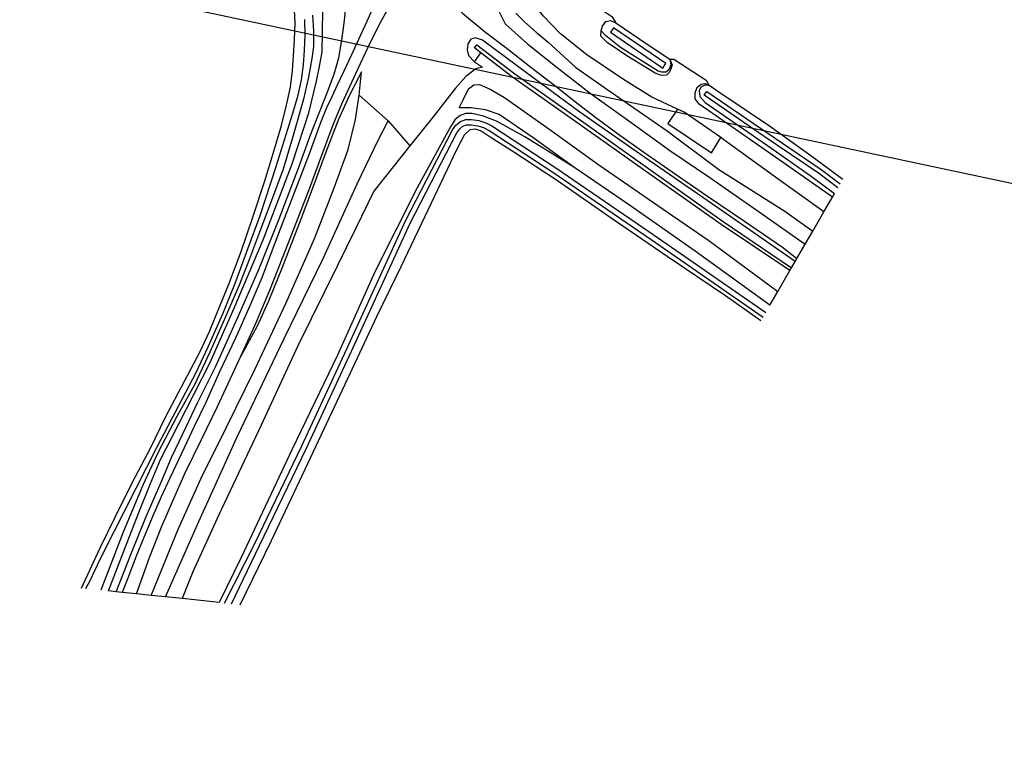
# Model space of a CAD drawing. Header units: metres. Extents: x 63969 to 66720, y 402115 to 403595.
# Tile 3 of 52: x 64758 to 64949, y 403056 to 403196. Entities that reach past the tile are written whole.
import ezdxf

# ---------------------------------------------------------------- set-up
doc = ezdxf.new("R2010")
doc.units = ezdxf.units.M
for name, color, linetype in [('BS-BINNENKRUINLIJN-KPN', 253, 'CONTINUOUS'), ('BS-BINNENTEENLIJN-KPN', 253, 'CONTINUOUS'), ('BS-INSTEEK-SLOOT-KPN', 253, 'CONTINUOUS'), ('BS-OVERIG-KPN', 253, 'CONTINUOUS'), ('BS-WATERLIJN-KPN', 253, 'CONTINUOUS')]:
    doc.layers.add(name, color=color, linetype=linetype)
doc.layers.add('TO-Viewport', color=152, linetype='CONTINUOUS', plot=False)

msp = doc.modelspace()

# ---------------------------------------------------------------- linework, layer by layer
at = {"layer": 'BS-BINNENKRUINLIJN-KPN'}
for points in [[(64776.9, 403084.81, 0), (64779.9, 403092.35, 0), (64782.73, 403099.38, 0), (64785.66, 403106.09, 0), (64787.66, 403110.87, 0), (64789.87, 403115.46, 0), (64792.77, 403121.56, 0), (64796.28, 403128.58, 0), (64800.41, 403137.79, 0), (64804.6, 403147.32, 0), (64808.53, 403157.18, 0), (64812.4, 403167.16, 0), (64814.58, 403173.24, 0), (64816.02, 403176.92, 0), (64817.77, 403181.3, 0), (64819.21, 403185.24, 0), (64820.1, 403188.38, 0), (64820.69, 403191.85, 0), (64821.26, 403195.66, 0), (64821.62, 403199.6, 0)], [(64854.5, 403197.05, 0), (64856.21, 403195.29, 0), (64858.44, 403193.41, 0), (64860.74, 403191.41, 0), (64866.14, 403186.53, 0), (64873.84, 403181.17, 0), (64883.88, 403174.24, 0), (64893.91, 403166.71, 0), (64906.67, 403158.63, 0), (64912.12, 403154.78, 0)], [(64884.35, 403188.17, 0), (64884.8, 403186.96, 0), (64884.29, 403185.59, 0), (64883.7, 403185.03, 0), (64882.76, 403184.96, 0), (64881.54, 403185.44, 0), (64876.01, 403188.76, 0), (64872.24, 403191.4, 0), (64871.01, 403192.62, 0), (64871.03, 403193.64, 0)], [(64847.69, 403189.4, 0), (64846.46, 403190.36, 0), (64846.91, 403190.95, 0), (64854.26, 403185.27, 0), (64868.32, 403175.38, 0), (64881.17, 403166.27, 0), (64894.74, 403156.66, 0), (64907.98, 403147.64, 0)], [(64907.69, 403147.14, 0), (64894.31, 403156.04, 0), (64880.73, 403165.66, 0), (64867.89, 403174.77, 0), (64853.82, 403184.66, 0), (64847.69, 403189.4, 0)], [(64848.04, 403186.58, 0), (64846.71, 403186.24, 0), (64844.75, 403184.76, 0), (64842.76, 403182.54, 0), (64840.69, 403179.85, 0), (64838.44, 403176.95, 0), (64833.92, 403171.31, 0)], [(64824.11, 403181.15, 0), (64824.54, 403185.71, 0)], [(64915.93, 403161.36, 0), (64907.08, 403167.55, 0), (64894.92, 403176.07, 0), (64890.04, 403179.4, 0), (64889.28, 403180.45, 0), (64889.29, 403181.58, 0), (64889.66, 403182.68, 0), (64890.45, 403183.29, 0), (64891.23, 403183.41, 0), (64892, 403183.01, 0)], [(64783.72, 403084.1, 0), (64789.02, 403097.1, 0), (64793.43, 403106.83, 0), (64798.32, 403116.71, 0), (64803.82, 403127.91, 0), (64809.85, 403140.76, 0), (64815.47, 403153.48, 0), (64819.25, 403163.15, 0), (64821.95, 403170.62, 0), (64823.34, 403176.44, 0), (64824.11, 403181.15, 0)], [(64865.76, 403167.18, 0), (64858.03, 403172.76, 0), (64851.22, 403177.43, 0), (64848.61, 403178.31, 0), (64845.84, 403178.71, 0), (64843.5, 403178.73, 0)], [(64786.49, 403083.81, 0), (64792.94, 403098.46, 0), (64800.43, 403114.84, 0), (64809.51, 403133.95, 0), (64817.07, 403149.47, 0), (64823.69, 403163.98, 0), (64827.83, 403172.54, 0), (64829.73, 403176.19, 0)], [(64833.92, 403171.31, 0), (64826.93, 403162.51, 0), (64823.35, 403155.2, 0), (64819.86, 403148.08, 0), (64812.2, 403132.54, 0), (64805.04, 403117.16, 0), (64796.82, 403099.76, 0), (64791.78, 403088.68, 0), (64789.73, 403083.48, 0)]]:
    msp.add_polyline3d(points, dxfattribs=at)
at = {"layer": 'BS-BINNENTEENLIJN-KPN'}
for points in [[(64885.85, 403178.47, 0), (64880.89, 403180.79, 0), (64875.38, 403184.18, 0), (64868.28, 403189.01, 0), (64863.15, 403193.04, 0), (64859.84, 403196.49, 0), (64856.71, 403200.49, 0), (64854.77, 403203.15, 0), (64853.51, 403205.63, 0)], [(64908.7, 403148.88, 0), (64894.33, 403158.83, 0), (64879.55, 403169.06, 0), (64866.92, 403177.83, 0), (64856.79, 403185.31, 0), (64848.03, 403191.86, 0), (64846.63, 403192.28, 0), (64845.73, 403192.05, 0)], [(64845.73, 403192.05, 0), (64845.14, 403191.1, 0), (64845.01, 403189.98, 0), (64845.29, 403188.84, 0), (64846.46, 403187.62, 0)], [(64846.46, 403187.62, 0), (64848.04, 403186.58, 0)], [(64824.54, 403185.71, 0), (64822.14, 403181, 0), (64820.03, 403176.3, 0), (64817.64, 403170.09, 0), (64815.32, 403163.97, 0), (64812.76, 403157.08, 0), (64809.11, 403147.73, 0), (64806.49, 403141.19, 0), (64804.3, 403136.36, 0), (64801.13, 403130.5, 0)], [(64843.5, 403178.73, 0), (64844.24, 403180.22, 0), (64845.33, 403182.37, 0), (64846.32, 403183.16, 0), (64847.42, 403183.2, 0), (64849.51, 403182.35, 0), (64852.27, 403180.71, 0), (64860.88, 403174.63, 0), (64870.59, 403167.64, 0), (64884.98, 403157.76, 0), (64891.95, 403152.93, 0), (64905.32, 403143.04, 0)], [(64894.27, 403172.93, 0), (64887.13, 403177.87, 0), (64885.85, 403178.47, 0)], [(64914.29, 403158.53, 0), (64904.72, 403165.39, 0), (64894.87, 403172.51, 0), (64894.27, 403172.93, 0)], [(64780.85, 403084.4, 0), (64783.37, 403091.48, 0), (64785.79, 403097.56, 0), (64788.34, 403103.48, 0), (64790.32, 403107.91, 0), (64793.46, 403114.34, 0), (64796.59, 403120.77, 0), (64801.13, 403130.5, 0)]]:
    msp.add_polyline3d(points, dxfattribs=at)
at = {"layer": 'BS-INSTEEK-SLOOT-KPN'}
for points in [[(64770.19, 403085.51, 0), (64773.82, 403093.32, 0), (64776.7, 403099.31, 0), (64780.09, 403106.1, 0), (64783.55, 403112.68, 0), (64786.48, 403118.65, 0), (64790.18, 403125.68, 0), (64793.22, 403131.44, 0), (64795, 403135.27, 0), (64796.86, 403139.78, 0), (64798.76, 403144.48, 0), (64801.15, 403150.8, 0), (64803.44, 403157.51, 0), (64805.8, 403164.55, 0), (64807.39, 403169.86, 0), (64808.99, 403175.25, 0), (64810, 403179.19, 0), (64810.72, 403182.73, 0), (64811.15, 403185.91, 0), (64811.36, 403188.8, 0), (64811.52, 403191.96, 0), (64811.63, 403195.15, 0), (64811.43, 403198.94, 0)], [(64775.41, 403084.97, 0), (64778.57, 403093.22, 0), (64781.29, 403100.17, 0), (64783.55, 403105.8, 0), (64785.49, 403110.48, 0), (64789.03, 403117.26, 0), (64795.08, 403129.19, 0), (64799.8, 403139.81, 0), (64805.42, 403153.09, 0), (64811.05, 403167.82, 0), (64814.32, 403177.75, 0), (64815.81, 403183.89, 0), (64816.35, 403186.69, 0), (64816.9, 403189.55, 0), (64817.04, 403197.61, 0)], [(64871.03, 403193.64, 0), (64871.31, 403194.55, 0), (64871.94, 403195.46, 0), (64872.87, 403195.65, 0), (64873.92, 403195.21, 0)], [(64873.92, 403195.21, 0), (64880.16, 403190.92, 0), (64884.35, 403188.17, 0)], [(64884.35, 403188.17, 0), (64884.55, 403187.01, 0), (64884.21, 403186.04, 0), (64883.65, 403185.64, 0), (64882.84, 403185.6, 0), (64882.12, 403185.82, 0), (64874.83, 403190.41, 0), (64871.86, 403192.74, 0), (64871.03, 403193.64, 0)], [(64892, 403183.01, 0), (64891.15, 403183.11, 0), (64890.4, 403182.72, 0), (64890.06, 403181.98, 0), (64890.22, 403180.91, 0), (64891.23, 403179.76, 0), (64903.3, 403171.39, 0), (64911.81, 403165.46, 0), (64916.34, 403162.06, 0)], [(64917.93, 403164.81, 0), (64912.47, 403168.89, 0), (64903.71, 403175.16, 0), (64893.9, 403181.73, 0), (64892, 403183.01, 0)], [(64865.76, 403167.18, 0), (64856.21, 403173.1, 0), (64850.73, 403176.09, 0), (64848.04, 403177.15, 0), (64845.97, 403177.57, 0), (64844.8, 403177.57, 0), (64843.71, 403177.22, 0), (64842.63, 403176.38, 0), (64841.8, 403175, 0), (64835.33, 403163.15, 0), (64827.2, 403147.03, 0), (64819.86, 403130.68, 0), (64811.08, 403112.48, 0), (64801.15, 403091.46, 0), (64796.88, 403082.73, 0)], [(64800.98, 403082.3, 0), (64807.09, 403094.77, 0), (64814.13, 403109.66, 0), (64821.39, 403125.07, 0), (64827.49, 403138.24, 0), (64832.22, 403147.94, 0), (64838.1, 403160.26, 0), (64843.04, 403170.61, 0), (64844.49, 403173.46, 0), (64845.62, 403174.48, 0), (64846.57, 403174.65, 0), (64847.74, 403174.24, 0), (64849.52, 403173.05, 0), (64854.09, 403170.19, 0), (64862.39, 403164.74, 0), (64873.01, 403157.38, 0), (64883.83, 403149.95, 0), (64895.16, 403142.26, 0), (64902.05, 403137.41, 0)], [(64903.81, 403140.44, 0), (64889.31, 403150.86, 0), (64876.57, 403159.79, 0), (64865.76, 403167.18, 0)]]:
    msp.add_polyline3d(points, dxfattribs=at)
at = {"layer": 'BS-OVERIG-KPN'}
for points in [[(64825.61, 403236.78, 0), (64826.39, 403236.07, 0), (64830.09, 403232.34, 0), (64833.59, 403228.41, 0), (64836.53, 403224.76, 0), (64839.31, 403220.63, 0), (64841.68, 403216.48, 0), (64843.82, 403212.38, 0), (64845.97, 403208.01, 0), (64847.9, 403203.9, 0), (64850.43, 403199.03, 0), (64852.39, 403195.01, 0), (64853.08, 403194.4, 0), (64856.83, 403191.05, 0), (64862.49, 403186.5, 0), (64868.89, 403181.55, 0), (64875.71, 403176.67, 0), (64884.6, 403170.26, 0), (64892.15, 403165.17, 0), (64901.5, 403158.68, 0), (64910.65, 403152.24, 0)], [(64827.43, 403199.81, 0), (64825.58, 403195.47, 0), (64823.98, 403191.93, 0), (64822.62, 403188.97, 0), (64821.1, 403185.8, 0), (64819.74, 403182.97, 0), (64818.75, 403180.85, 0), (64817.76, 403178.68, 0), (64816.64, 403176, 0), (64814.29, 403169.55, 0), (64811.81, 403163.03, 0), (64809.29, 403156.53, 0), (64807.22, 403151.11, 0), (64805.17, 403145.72, 0), (64802.85, 403140.3, 0), (64800.06, 403133.98, 0), (64796.99, 403127.46, 0), (64794.35, 403121.52, 0), (64792.07, 403116.85, 0), (64789.59, 403111.65, 0), (64787.33, 403106.86, 0), (64785.64, 403103.24, 0), (64784.1, 403099.69, 0), (64782.26, 403095.35, 0), (64780.82, 403091.68, 0), (64779.21, 403087.42, 0), (64778.06, 403084.69, 0)], [(64801.13, 403130.5, 0), (64804.16, 403137.15, 0), (64806.77, 403143.33, 0), (64809.25, 403149.7, 0), (64811.94, 403156.49, 0), (64814.48, 403163.19, 0), (64816.82, 403169.54, 0), (64819.07, 403175.62, 0), (64820.74, 403179.49, 0), (64823.4, 403185.35, 0), (64826.22, 403191.33, 0), (64828.23, 403195.27, 0), (64829.73, 403197.99, 0), (64830.98, 403199.16, 0), (64832.69, 403199.9, 0), (64834.81, 403199.69, 0), (64838.35, 403199.34, 0), (64841.84, 403199.04, 0)], [(64841.84, 403199.04, 0), (64844.14, 403197.05, 0), (64848.33, 403193.56, 0), (64852.83, 403190.19, 0), (64857.37, 403186.58, 0), (64862.31, 403182.82, 0), (64866.04, 403179.88, 0), (64869.76, 403177.03, 0), (64874.23, 403173.71, 0), (64879.3, 403170.09, 0), (64884.81, 403166.3, 0), (64891.67, 403161.54, 0), (64898.85, 403156.68, 0), (64906.23, 403151.66, 0), (64909.05, 403149.47, 0)], [(64868.44, 403199.11, 0), (64869.81, 403198.59, 0), (64873.14, 403196.41, 0), (64873.92, 403195.21, 0)], [(64846.46, 403187.62, 0), (64847.69, 403189.4, 0)], [(64884.35, 403188.17, 0), (64885.18, 403188.16, 0), (64891.43, 403184.08, 0), (64892, 403183.01, 0)], [(64824.11, 403181.15, 0), (64829.73, 403176.19, 0)], [(64885.85, 403178.47, 0), (64883.98, 403175.66, 0), (64892.46, 403169.99, 0), (64894.27, 403172.93, 0)], [(64829.73, 403176.19, 0), (64833.92, 403171.31, 0)], [(64903.81, 403140.44, 0), (64905.32, 403143.04, 0), (64907.69, 403147.14, 0), (64907.98, 403147.64, 0), (64908.7, 403148.88, 0), (64909.05, 403149.47, 0), (64910.65, 403152.24, 0), (64912.12, 403154.78, 0), (64914.29, 403158.53, 0), (64915.93, 403161.36, 0), (64916.34, 403162.06, 0)], [(64796.88, 403082.73, 0), (64789.73, 403083.48, 0), (64786.49, 403083.81, 0), (64783.72, 403084.1, 0), (64780.85, 403084.4, 0), (64778.06, 403084.69, 0), (64776.9, 403084.81, 0), (64775.41, 403084.97, 0)]]:
    msp.add_polyline3d(points, dxfattribs=at)
at = {"layer": 'BS-WATERLIJN-KPN'}
for points in [[(64815, 403196.71, 0), (64815.21, 403193.6, 0), (64815.22, 403190.61, 0), (64814.9, 403188.28, 0), (64814.27, 403184.65, 0), (64813.28, 403180.38, 0), (64811.28, 403173.36, 0), (64809.35, 403166.83, 0), (64807.04, 403160.71, 0), (64804.71, 403154.6, 0), (64802.82, 403149.41, 0), (64800.79, 403144.26, 0), (64797.97, 403137.68, 0), (64795.07, 403131.3, 0), (64792.1, 403124.97, 0), (64788.66, 403118.84, 0), (64785.07, 403111.92, 0), (64782.17, 403105.62, 0), (64778.29, 403096.36, 0), (64773.94, 403085.12, 0)], [(64771.01, 403085.42, 0), (64771.88, 403086.99, 0), (64773.84, 403091.1, 0), (64776.59, 403096.61, 0), (64778.45, 403100.33, 0), (64780.82, 403104.89, 0), (64784.93, 403113.07, 0), (64789.1, 403120.96, 0), (64792.41, 403127.32, 0), (64794.76, 403132.32, 0), (64797.61, 403138.73, 0), (64800.05, 403144.8, 0), (64802.46, 403151.35, 0), (64804.89, 403157.78, 0), (64807.97, 403167.31, 0), (64811.18, 403177.69, 0), (64812.21, 403181.17, 0), (64812.9, 403184.16, 0), (64813.27, 403187.01, 0), (64813.47, 403189.91, 0), (64813.58, 403192.79, 0), (64813.55, 403195.85, 0)], [(64883.28, 403186.84, 0), (64883.59, 403187.29, 0), (64873.43, 403194.22, 0), (64873.16, 403193.82, 0)], [(64873.16, 403193.82, 0), (64872.83, 403193.35, 0), (64883, 403186.42, 0), (64883.28, 403186.84, 0)], [(64916.98, 403163.17, 0), (64913.23, 403166.01, 0), (64902.7, 403173.16, 0), (64891.05, 403181.15, 0), (64891.3, 403181.52, 0)], [(64891.3, 403181.52, 0), (64891.55, 403181.88, 0), (64903.19, 403173.89, 0), (64913.75, 403166.72, 0), (64917.43, 403163.94, 0)], [(64797.97, 403082.62, 0), (64803.81, 403094.19, 0), (64812.93, 403113.1, 0), (64821.66, 403131.94, 0), (64833.15, 403156.9, 0), (64842.17, 403174.41, 0), (64842.84, 403175.35, 0), (64843.72, 403176.07, 0), (64844.76, 403176.41, 0), (64845.89, 403176.42, 0), (64847.33, 403176.23, 0), (64848.64, 403175.81, 0), (64849.85, 403175.18, 0), (64862.23, 403167.04, 0), (64881.34, 403154, 0), (64902.98, 403139.01, 0)], [(64799.27, 403082.48, 0), (64804.73, 403093.75, 0), (64813.85, 403112.67, 0), (64822.58, 403131.51, 0), (64834.06, 403156.45, 0), (64843.05, 403173.88, 0), (64843.59, 403174.65, 0), (64844.22, 403175.16, 0), (64844.92, 403175.39, 0), (64845.83, 403175.4, 0), (64847.1, 403175.23, 0), (64848.24, 403174.86, 0), (64849.34, 403174.3, 0), (64861.66, 403166.2, 0), (64880.76, 403153.16, 0), (64902.46, 403138.11, 0)]]:
    msp.add_polyline3d(points, dxfattribs=at)
at = {"layer": 'TO-Viewport'}
msp.add_lwpolyline([(65465.68, 403085.33), (65541.91, 403396.74), (64656.02, 403584.99), (64583.17, 403242.19), (65459.44, 403055.98)], dxfattribs=at)

doc.saveas('drawing.dxf')
